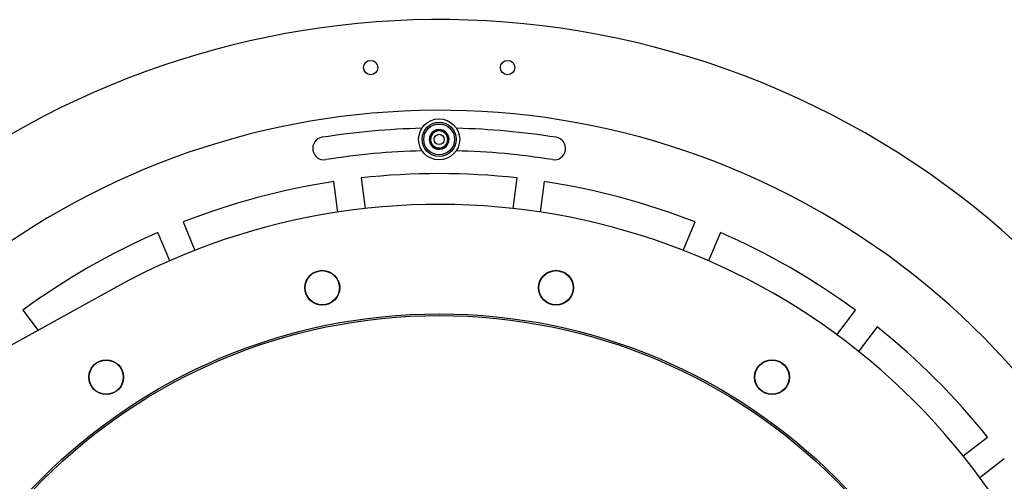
# Model space of a CAD drawing. Header units: millimetres. Extents: x 36 to 589, y 6 to 414.
# Tile 59 of 62: x 486 to 505, y 343 to 352. Entities that reach past the tile are written whole.
import ezdxf

# ---------------------------------------------------------------- set-up
doc = ezdxf.new("R2010")
doc.units = ezdxf.units.MM

msp = doc.modelspace()

# ---------------------------------------------------------------- linework, layer by layer
at = {"color": 7, "linetype": 'Continuous', "lineweight": 30}
for p, q in [((492.9351757, 348.6853336), (493.013507, 348.0903482)), ((495.8951105, 348.0903482), (495.9734418, 348.6853336)), ((492.4847364, 348.0207342), (492.4064051, 348.6157196)), ((496.5022124, 348.6157196), (496.4238811, 348.0207342)), ((489.4716654, 347.8293585), (489.7013212, 347.2749204)), ((499.2072963, 347.2749204), (499.4369521, 347.8293585)), ((489.2085855, 347.0708225), (488.9789297, 347.6252607)), ((499.9296879, 347.6252607), (499.7000321, 347.0708225)), ((488.1194631, 346.531724), (483.1876421, 343.797971)), ((486.3477141, 346.1061276), (486.6473048, 345.7156933)), ((502.1955739, 345.6300208), (502.5609035, 346.1061276)), ((502.9840253, 345.7814548), (502.6186957, 345.305348)), ((504.656297, 343.2677467), (505.1324038, 343.6330763)), ((505.4570766, 343.2099545), (504.9809698, 342.8446249))]:
    msp.add_line(p, q, dxfattribs=at)
for centre, radius in [((493.1209754, 350.8366931), 0.14), ((495.7876421, 350.8366931), 0.14), ((494.4543088, 349.4366931), 0.4), ((494.4543088, 349.4366931), 0.3333333), ((494.4543088, 349.4366931), 0.3), ((494.4543088, 349.4366931), 0.1), ((492.178255, 346.5458547), 0.34), ((492.178255, 346.5458547), 0.3333333), ((496.7303625, 346.5458547), 0.34), ((496.7303625, 346.5458547), 0.3333333), ((494.4543088, 335.1033598), 10.9333333), ((494.4543088, 335.1033598), 10.9), ((487.9726561, 344.8038386), 0.34), ((487.9726561, 344.8038386), 0.3333333), ((500.9359615, 344.8038386), 0.34), ((500.9359615, 344.8038386), 0.3333333)]:
    msp.add_circle(centre, radius, dxfattribs=at)
for centre, radius, start, end in [((494.4543088, 335.1033598), 16.6666667, 270, 148.6677485), ((494.4543088, 335.1033598), 14.9, 273.84824697, 142.5), ((494.4543088, 335.1033598), 14.5533333, 91.32528589, 99), ((494.4543088, 335.1033598), 14.5533333, 81, 88.67471411), ((492.2120814, 349.260226), 0.22, 99, 279), ((494.4543088, 349.4366931), 0.1924501, 167.5, 227.5), ((494.4543088, 349.4366931), 0.1924501, 107.5, 167.5), ((494.4543088, 349.4366931), 0.1666667, 137.5, 197.5), ((494.4543088, 349.4366931), 0.1666667, 77.5, 137.5), ((494.4543088, 349.4366931), 0.1924501, 47.5, 107.5), ((494.4543088, 349.4366931), 0.1666667, 17.5, 77.5), ((494.4543088, 349.4366931), 0.1666667, 317.5, 17.5), ((494.4543088, 349.4366931), 0.1924501, 347.5, 47.5), ((496.6965361, 349.260226), 0.22, 261, 81), ((494.4543088, 349.4366931), 0.1666667, 197.5, 257.5), ((494.4543088, 349.4366931), 0.1924501, 227.5, 287.5), ((494.4543088, 349.4366931), 0.1666667, 257.5, 317.5), ((494.4543088, 349.4366931), 0.1924501, 287.5, 347.5), ((494.4543088, 335.1033598), 14.1133333, 91.34578695, 99), ((494.4543088, 335.1033598), 14.1133333, 81, 88.65421305), ((494.4543088, 335.1033598), 13.6666667, 83.61803738, 96.38196262), ((494.4543088, 335.1033598), 13.6666667, 98.61803738, 111.38196262), ((494.4543088, 335.1033598), 13.6666667, 68.61803738, 81.38196262), ((494.4543088, 335.1033598), 13.0666667, 237.4950583, 119), ((494.4543088, 335.1033598), 13.6666667, 113.61803738, 126.38196262), ((494.4543088, 335.1033598), 13.6666667, 53.61803738, 66.38196262), ((494.4543088, 335.1033598), 13.6666667, 38.61803738, 51.38196262)]:
    msp.add_arc(centre, radius, start, end, dxfattribs=at)
for points, knots in [([(494.3964379, 349.620236), (494.3778245, 349.5999231), (494.3459757, 349.5651662), (494.2996784, 349.5146415), (494.2766352, 349.4894943), (494.2664205, 349.4783469)], [0, 0, 0, 0, 0.4391256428, 0.7513741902, 1, 1, 1, 1]), ([(494.2664205, 349.4783469), (494.2747054, 349.4520708), (494.2888813, 349.4071104), (494.3094883, 349.3417535), (494.3197448, 349.3092238), (494.3242914, 349.294804)], [0, 0, 0, 0, 0.4391256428, 0.7513741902, 1, 1, 1, 1]), ([(494.5843262, 349.5785822), (494.5763456, 349.5803514), (494.5478733, 349.5866636), (494.494756, 349.5984394), (494.4378774, 349.6110491), (494.4073278, 349.6178218), (494.3964379, 349.620236)], [0, 0, 0, 0, 0.1354985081, 0.4834207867, 0.8158582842, 1, 1, 1, 1]), ([(494.642197, 349.3950393), (494.6339122, 349.4213155), (494.6197362, 349.4662758), (494.5991293, 349.5316328), (494.5888727, 349.5641624), (494.5843262, 349.5785822)], [0, 0, 0, 0, 0.4391256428, 0.7513741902, 1, 1, 1, 1]), ([(494.3242914, 349.294804), (494.3351812, 349.2923898), (494.3657309, 349.2856171), (494.4226094, 349.2730074), (494.4757268, 349.2612316), (494.5041991, 349.2549194), (494.5121796, 349.2531502)], [0, 0, 0, 0, 0.1841417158, 0.5165792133, 0.8645014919, 1, 1, 1, 1]), ([(494.5121796, 349.2531502), (494.530793, 349.2734632), (494.5626419, 349.3082201), (494.6089392, 349.3587447), (494.6319824, 349.383892), (494.642197, 349.3950393)], [0, 0, 0, 0, 0.4391256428, 0.7513741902, 1, 1, 1, 1])]:
    msp.add_open_spline(points, degree=3, knots=knots, dxfattribs=at)

doc.saveas('drawing.dxf')
